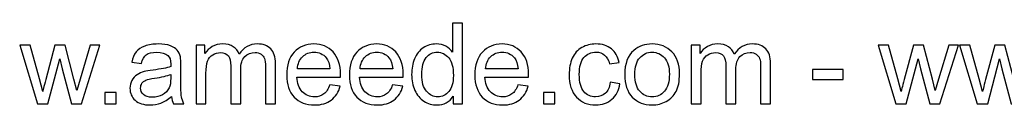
# Model space of a CAD drawing. Header units: centimetres. Extents: x -46.3 to 43.9, y -17.5 to 19.3.
# Tile 236 of 256: x -1.3 to 13.3, y -17.5 to -16.3. Entities that reach past the tile are written whole.
import ezdxf

# ---------------------------------------------------------------- set-up
doc = ezdxf.new("R2010")
doc.units = ezdxf.units.CM
doc.header["$MEASUREMENT"] = 0
doc.layers.add('Layer 1', color=7, linetype='Continuous')

msp = doc.modelspace()

# ---------------------------------------------------------------- linework, layer by layer
at = {"layer": 'Layer 1', "color": 250}
for points, knots in [([(5.11311, -17.52307), (5.11311, -17.52307), (5.11311, -17.4127), (5.11311, -17.4127), (5.11311, -17.4127), (5.05806, -17.49848), (4.97703, -17.54151), (4.87002, -17.54151), (4.87002, -17.54151), (4.80072, -17.54151), (4.73702, -17.52251), (4.67918, -17.48423), (4.67918, -17.48423), (4.62106, -17.44623), (4.57608, -17.39286), (4.54394, -17.32469), (4.54394, -17.32469), (4.51209, -17.25623), (4.49616, -17.17772), (4.49616, -17.08886), (4.49616, -17.08886), (4.49616, -17.00224), (4.51069, -16.92373), (4.53947, -16.85304), (4.53947, -16.85304), (4.56853, -16.78262), (4.61184, -16.72842), (4.66968, -16.69098), (4.66968, -16.69098), (4.72724, -16.65326), (4.79206, -16.63454), (4.86331, -16.63454), (4.86331, -16.63454), (4.91584, -16.63454), (4.9625, -16.64571), (5.0033, -16.66779), (5.0033, -16.66779), (5.04409, -16.68986), (5.07734, -16.71892), (5.10305, -16.7544), (5.10305, -16.7544), (5.10305, -16.7544), (5.10305, -16.32271), (5.10305, -16.32271), (5.10305, -16.32271), (5.10305, -16.32271), (5.25058, -16.32271), (5.25058, -16.32271), (5.25058, -16.32271), (5.25058, -16.32271), (5.25058, -17.52307), (5.25058, -17.52307), (5.25058, -17.52307), (5.25058, -17.52307), (5.11311, -17.52307), (5.11311, -17.52307)], [0, 0, 0, 0, 0.06666667, 0.06666667, 0.06666667, 0.06666667, 0.13333333, 0.13333333, 0.13333333, 0.13333333, 0.2, 0.2, 0.2, 0.2, 0.26666667, 0.26666667, 0.26666667, 0.26666667, 0.33333333, 0.33333333, 0.33333333, 0.33333333, 0.4, 0.4, 0.4, 0.4, 0.46666667, 0.46666667, 0.46666667, 0.46666667, 0.53333333, 0.53333333, 0.53333333, 0.53333333, 0.6, 0.6, 0.6, 0.6, 0.66666667, 0.66666667, 0.66666667, 0.66666667, 0.73333333, 0.73333333, 0.73333333, 0.73333333, 0.8, 0.8, 0.8, 0.8, 0.86666667, 0.86666667, 0.86666667, 0.86666667, 1, 1, 1, 1]), ([(-1.06974, -17.52307), (-1.06974, -17.52307), (-1.33267, -16.65298), (-1.33267, -16.65298), (-1.33267, -16.65298), (-1.33267, -16.65298), (-1.17843, -16.65298), (-1.17843, -16.65298), (-1.17843, -16.65298), (-1.17843, -16.65298), (-1.03956, -17.15508), (-1.03956, -17.15508), (-1.03956, -17.15508), (-1.03956, -17.15508), (-0.99039, -17.34201), (-0.99039, -17.34201), (-0.99039, -17.34201), (-0.98843, -17.33279), (-0.97334, -17.273), (-0.9454, -17.16263), (-0.9454, -17.16263), (-0.9454, -17.16263), (-0.80765, -16.65298), (-0.80765, -16.65298), (-0.80765, -16.65298), (-0.80765, -16.65298), (-0.65649, -16.65298), (-0.65649, -16.65298), (-0.65649, -16.65298), (-0.65649, -16.65298), (-0.52544, -17.15816), (-0.52544, -17.15816), (-0.52544, -17.15816), (-0.52544, -17.15816), (-0.48269, -17.32385), (-0.48269, -17.32385), (-0.48269, -17.32385), (-0.48269, -17.32385), (-0.43268, -17.15592), (-0.43268, -17.15592), (-0.43268, -17.15592), (-0.43268, -17.15592), (-0.28235, -16.65298), (-0.28235, -16.65298), (-0.28235, -16.65298), (-0.28235, -16.65298), (-0.13902, -16.65298), (-0.13902, -16.65298), (-0.13902, -16.65298), (-0.13902, -16.65298), (-0.412, -17.52307), (-0.412, -17.52307), (-0.412, -17.52307), (-0.412, -17.52307), (-0.56456, -17.52307), (-0.56456, -17.52307), (-0.56456, -17.52307), (-0.56456, -17.52307), (-0.70259, -17.00252), (-0.70259, -17.00252), (-0.70259, -17.00252), (-0.70259, -17.00252), (-0.73752, -16.8536), (-0.73752, -16.8536), (-0.73752, -16.8536), (-0.73752, -16.8536), (-0.91355, -17.52307), (-0.91355, -17.52307), (-0.91355, -17.52307), (-0.91355, -17.52307), (-1.06974, -17.52307), (-1.06974, -17.52307)], [0, 0, 0, 0, 0.05263158, 0.05263158, 0.05263158, 0.05263158, 0.10526316, 0.10526316, 0.10526316, 0.10526316, 0.15789474, 0.15789474, 0.15789474, 0.15789474, 0.21052632, 0.21052632, 0.21052632, 0.21052632, 0.26315789, 0.26315789, 0.26315789, 0.26315789, 0.31578947, 0.31578947, 0.31578947, 0.31578947, 0.36842105, 0.36842105, 0.36842105, 0.36842105, 0.42105263, 0.42105263, 0.42105263, 0.42105263, 0.47368421, 0.47368421, 0.47368421, 0.47368421, 0.52631579, 0.52631579, 0.52631579, 0.52631579, 0.57894737, 0.57894737, 0.57894737, 0.57894737, 0.63157895, 0.63157895, 0.63157895, 0.63157895, 0.68421053, 0.68421053, 0.68421053, 0.68421053, 0.73684211, 0.73684211, 0.73684211, 0.73684211, 0.78947368, 0.78947368, 0.78947368, 0.78947368, 0.84210526, 0.84210526, 0.84210526, 0.84210526, 0.89473684, 0.89473684, 0.89473684, 0.89473684, 1, 1, 1, 1]), ([(0.9261, -17.4141), (0.87134, -17.46076), (0.81853, -17.49345), (0.76796, -17.51273), (0.76796, -17.51273), (0.71738, -17.53201), (0.66318, -17.54151), (0.60506, -17.54151), (0.60506, -17.54151), (0.5095, -17.54151), (0.43601, -17.51832), (0.3846, -17.47166), (0.3846, -17.47166), (0.33319, -17.42528), (0.30748, -17.36576), (0.30748, -17.29339), (0.30748, -17.29339), (0.30748, -17.25092), (0.31726, -17.21208), (0.33654, -17.17688), (0.33654, -17.17688), (0.3561, -17.14167), (0.38153, -17.11373), (0.41282, -17.09249), (0.41282, -17.09249), (0.4444, -17.07126), (0.4796, -17.05505), (0.519, -17.04416), (0.519, -17.04416), (0.54806, -17.03661), (0.59193, -17.02935), (0.65032, -17.02208), (0.65032, -17.02208), (0.76935, -17.00811), (0.85737, -16.99107), (0.91353, -16.97151), (0.91353, -16.97151), (0.91409, -16.95139), (0.91437, -16.93854), (0.91437, -16.93323), (0.91437, -16.93323), (0.91437, -16.87343), (0.9004, -16.83124), (0.87246, -16.80665), (0.87246, -16.80665), (0.83474, -16.7734), (0.77857, -16.75692), (0.70425, -16.75692), (0.70425, -16.75692), (0.63468, -16.75692), (0.58326, -16.76921), (0.55029, -16.79352), (0.55029, -16.79352), (0.51704, -16.81783), (0.49273, -16.86086), (0.47681, -16.92289), (0.47681, -16.92289), (0.47681, -16.92289), (0.33263, -16.90277), (0.33263, -16.90277), (0.33263, -16.90277), (0.34576, -16.84102), (0.36728, -16.79101), (0.39745, -16.75301), (0.39745, -16.75301), (0.42763, -16.71501), (0.47122, -16.68595), (0.52822, -16.66527), (0.52822, -16.66527), (0.58494, -16.64487), (0.65116, -16.63454), (0.72604, -16.63454), (0.72604, -16.63454), (0.80037, -16.63454), (0.861, -16.6432), (0.90766, -16.6608), (0.90766, -16.6608), (0.95405, -16.6784), (0.98841, -16.7002), (1.01021, -16.72674), (1.01021, -16.72674), (1.032, -16.75329), (1.04737, -16.78682), (1.05631, -16.82733), (1.05631, -16.82733), (1.06106, -16.85248), (1.06358, -16.89774), (1.06358, -16.96285), (1.06358, -16.96285), (1.06358, -16.96285), (1.06358, -17.15844), (1.06358, -17.15844), (1.06358, -17.15844), (1.06358, -17.29507), (1.06665, -17.38141), (1.0728, -17.41801), (1.0728, -17.41801), (1.07866, -17.45461), (1.09096, -17.48954), (1.10884, -17.52307), (1.10884, -17.52307), (1.10884, -17.52307), (0.9546, -17.52307), (0.9546, -17.52307), (0.9546, -17.52307), (0.9398, -17.49206), (0.9303, -17.45573), (0.9261, -17.4141)], [0, 0, 0, 0, 0.03571429, 0.03571429, 0.03571429, 0.03571429, 0.07142857, 0.07142857, 0.07142857, 0.07142857, 0.10714286, 0.10714286, 0.10714286, 0.10714286, 0.14285714, 0.14285714, 0.14285714, 0.14285714, 0.17857143, 0.17857143, 0.17857143, 0.17857143, 0.21428571, 0.21428571, 0.21428571, 0.21428571, 0.25, 0.25, 0.25, 0.25, 0.28571429, 0.28571429, 0.28571429, 0.28571429, 0.32142857, 0.32142857, 0.32142857, 0.32142857, 0.35714286, 0.35714286, 0.35714286, 0.35714286, 0.39285714, 0.39285714, 0.39285714, 0.39285714, 0.42857143, 0.42857143, 0.42857143, 0.42857143, 0.46428571, 0.46428571, 0.46428571, 0.46428571, 0.5, 0.5, 0.5, 0.5, 0.53571429, 0.53571429, 0.53571429, 0.53571429, 0.57142857, 0.57142857, 0.57142857, 0.57142857, 0.60714286, 0.60714286, 0.60714286, 0.60714286, 0.64285714, 0.64285714, 0.64285714, 0.64285714, 0.67857143, 0.67857143, 0.67857143, 0.67857143, 0.71428571, 0.71428571, 0.71428571, 0.71428571, 0.75, 0.75, 0.75, 0.75, 0.78571429, 0.78571429, 0.78571429, 0.78571429, 0.82142857, 0.82142857, 0.82142857, 0.82142857, 0.85714286, 0.85714286, 0.85714286, 0.85714286, 0.89285714, 0.89285714, 0.89285714, 0.89285714, 0.92857143, 0.92857143, 0.92857143, 0.92857143, 1, 1, 1, 1]), ([(1.29018, -17.52307), (1.29018, -17.52307), (1.29018, -16.65298), (1.29018, -16.65298), (1.29018, -16.65298), (1.29018, -16.65298), (1.42262, -16.65298), (1.42262, -16.65298), (1.42262, -16.65298), (1.42262, -16.65298), (1.42262, -16.77592), (1.42262, -16.77592), (1.42262, -16.77592), (1.44972, -16.73345), (1.48605, -16.69908), (1.53131, -16.67337), (1.53131, -16.67337), (1.57658, -16.64739), (1.62799, -16.63454), (1.68583, -16.63454), (1.68583, -16.63454), (1.75009, -16.63454), (1.8029, -16.64795), (1.84397, -16.67449), (1.84397, -16.67449), (1.88505, -16.70132), (1.91411, -16.73848), (1.93087, -16.78654), (1.93087, -16.78654), (2.00017, -16.68511), (2.08986, -16.63454), (2.20051, -16.63454), (2.20051, -16.63454), (2.28712, -16.63454), (2.3539, -16.65829), (2.40029, -16.70607), (2.40029, -16.70607), (2.44695, -16.75385), (2.47042, -16.82733), (2.47042, -16.92652), (2.47042, -16.92652), (2.47042, -16.92652), (2.47042, -17.52307), (2.47042, -17.52307), (2.47042, -17.52307), (2.47042, -17.52307), (2.32289, -17.52307), (2.32289, -17.52307), (2.32289, -17.52307), (2.32289, -17.52307), (2.32289, -16.97542), (2.32289, -16.97542), (2.32289, -16.97542), (2.32289, -16.91674), (2.31786, -16.87427), (2.30836, -16.84829), (2.30836, -16.84829), (2.29886, -16.8223), (2.28154, -16.80162), (2.25611, -16.7857), (2.25611, -16.7857), (2.23096, -16.76977), (2.20134, -16.76195), (2.16754, -16.76195), (2.16754, -16.76195), (2.10606, -16.76195), (2.05521, -16.78235), (2.0147, -16.82286), (2.0147, -16.82286), (1.97418, -16.86365), (1.95406, -16.92876), (1.95406, -17.01817), (1.95406, -17.01817), (1.95406, -17.01817), (1.95406, -17.52307), (1.95406, -17.52307), (1.95406, -17.52307), (1.95406, -17.52307), (1.80653, -17.52307), (1.80653, -17.52307), (1.80653, -17.52307), (1.80653, -17.52307), (1.80653, -16.95838), (1.80653, -16.95838), (1.80653, -16.95838), (1.80653, -16.89299), (1.79452, -16.84382), (1.77049, -16.81112), (1.77049, -16.81112), (1.74646, -16.77843), (1.70706, -16.76195), (1.65258, -16.76195), (1.65258, -16.76195), (1.61122, -16.76195), (1.57294, -16.77285), (1.53774, -16.79464), (1.53774, -16.79464), (1.50253, -16.81643), (1.47711, -16.84829), (1.46118, -16.89048), (1.46118, -16.89048), (1.44553, -16.93239), (1.43771, -16.99302), (1.43771, -17.0721), (1.43771, -17.0721), (1.43771, -17.0721), (1.43771, -17.52307), (1.43771, -17.52307), (1.43771, -17.52307), (1.43771, -17.52307), (1.29018, -17.52307), (1.29018, -17.52307)], [0, 0, 0, 0, 0.03448276, 0.03448276, 0.03448276, 0.03448276, 0.06896552, 0.06896552, 0.06896552, 0.06896552, 0.10344828, 0.10344828, 0.10344828, 0.10344828, 0.13793103, 0.13793103, 0.13793103, 0.13793103, 0.17241379, 0.17241379, 0.17241379, 0.17241379, 0.20689655, 0.20689655, 0.20689655, 0.20689655, 0.24137931, 0.24137931, 0.24137931, 0.24137931, 0.27586207, 0.27586207, 0.27586207, 0.27586207, 0.31034483, 0.31034483, 0.31034483, 0.31034483, 0.34482759, 0.34482759, 0.34482759, 0.34482759, 0.37931034, 0.37931034, 0.37931034, 0.37931034, 0.4137931, 0.4137931, 0.4137931, 0.4137931, 0.44827586, 0.44827586, 0.44827586, 0.44827586, 0.48275862, 0.48275862, 0.48275862, 0.48275862, 0.51724138, 0.51724138, 0.51724138, 0.51724138, 0.55172414, 0.55172414, 0.55172414, 0.55172414, 0.5862069, 0.5862069, 0.5862069, 0.5862069, 0.62068966, 0.62068966, 0.62068966, 0.62068966, 0.65517241, 0.65517241, 0.65517241, 0.65517241, 0.68965517, 0.68965517, 0.68965517, 0.68965517, 0.72413793, 0.72413793, 0.72413793, 0.72413793, 0.75862069, 0.75862069, 0.75862069, 0.75862069, 0.79310345, 0.79310345, 0.79310345, 0.79310345, 0.82758621, 0.82758621, 0.82758621, 0.82758621, 0.86206897, 0.86206897, 0.86206897, 0.86206897, 0.89655172, 0.89655172, 0.89655172, 0.89655172, 0.93103448, 0.93103448, 0.93103448, 0.93103448, 1, 1, 1, 1]), ([(3.28016, -17.24142), (3.28016, -17.24142), (3.43272, -17.26154), (3.43272, -17.26154), (3.43272, -17.26154), (3.40897, -17.35011), (3.36454, -17.41913), (3.29972, -17.46803), (3.29972, -17.46803), (3.2349, -17.51692), (3.15219, -17.54151), (3.05132, -17.54151), (3.05132, -17.54151), (2.92447, -17.54151), (2.82388, -17.50239), (2.74956, -17.42416), (2.74956, -17.42416), (2.67523, -17.3462), (2.63807, -17.23639), (2.63807, -17.09529), (2.63807, -17.09529), (2.63807, -16.94943), (2.67551, -16.83599), (2.75067, -16.75552), (2.75067, -16.75552), (2.82584, -16.67477), (2.92335, -16.63454), (3.04322, -16.63454), (3.04322, -16.63454), (3.15918, -16.63454), (3.2539, -16.67393), (3.32738, -16.75301), (3.32738, -16.75301), (3.40087, -16.83208), (3.43775, -16.94329), (3.43775, -17.08663), (3.43775, -17.08663), (3.43775, -17.09529), (3.43747, -17.10842), (3.43691, -17.12574), (3.43691, -17.12574), (3.43691, -17.12574), (2.78895, -17.12574), (2.78895, -17.12574), (2.78895, -17.12574), (2.79454, -17.22102), (2.82136, -17.29423), (2.86998, -17.3448), (2.86998, -17.3448), (2.91832, -17.39538), (2.97895, -17.4208), (3.05132, -17.4208), (3.05132, -17.4208), (3.10525, -17.4208), (3.15135, -17.40655), (3.18935, -17.37805), (3.18935, -17.37805), (3.22763, -17.34955), (3.25781, -17.30401), (3.28016, -17.24142)], [0, 0, 0, 0, 0.0625, 0.0625, 0.0625, 0.0625, 0.125, 0.125, 0.125, 0.125, 0.1875, 0.1875, 0.1875, 0.1875, 0.25, 0.25, 0.25, 0.25, 0.3125, 0.3125, 0.3125, 0.3125, 0.375, 0.375, 0.375, 0.375, 0.4375, 0.4375, 0.4375, 0.4375, 0.5, 0.5, 0.5, 0.5, 0.5625, 0.5625, 0.5625, 0.5625, 0.625, 0.625, 0.625, 0.625, 0.6875, 0.6875, 0.6875, 0.6875, 0.75, 0.75, 0.75, 0.75, 0.8125, 0.8125, 0.8125, 0.8125, 0.875, 0.875, 0.875, 0.875, 1, 1, 1, 1]), ([(4.21256, -17.24142), (4.21256, -17.24142), (4.36512, -17.26154), (4.36512, -17.26154), (4.36512, -17.26154), (4.34137, -17.35011), (4.29694, -17.41913), (4.23212, -17.46803), (4.23212, -17.46803), (4.1673, -17.51692), (4.08459, -17.54151), (3.98372, -17.54151), (3.98372, -17.54151), (3.85687, -17.54151), (3.75628, -17.50239), (3.68196, -17.42416), (3.68196, -17.42416), (3.60763, -17.3462), (3.57047, -17.23639), (3.57047, -17.09529), (3.57047, -17.09529), (3.57047, -16.94943), (3.60791, -16.83599), (3.68307, -16.75552), (3.68307, -16.75552), (3.75824, -16.67477), (3.85575, -16.63454), (3.97562, -16.63454), (3.97562, -16.63454), (4.09158, -16.63454), (4.1863, -16.67393), (4.25978, -16.75301), (4.25978, -16.75301), (4.33327, -16.83208), (4.37015, -16.94329), (4.37015, -17.08663), (4.37015, -17.08663), (4.37015, -17.09529), (4.36987, -17.10842), (4.36931, -17.12574), (4.36931, -17.12574), (4.36931, -17.12574), (3.72135, -17.12574), (3.72135, -17.12574), (3.72135, -17.12574), (3.72694, -17.22102), (3.75376, -17.29423), (3.80238, -17.3448), (3.80238, -17.3448), (3.85072, -17.39538), (3.91135, -17.4208), (3.98372, -17.4208), (3.98372, -17.4208), (4.03765, -17.4208), (4.08375, -17.40655), (4.12175, -17.37805), (4.12175, -17.37805), (4.16003, -17.34955), (4.19021, -17.30401), (4.21256, -17.24142)], [0, 0, 0, 0, 0.0625, 0.0625, 0.0625, 0.0625, 0.125, 0.125, 0.125, 0.125, 0.1875, 0.1875, 0.1875, 0.1875, 0.25, 0.25, 0.25, 0.25, 0.3125, 0.3125, 0.3125, 0.3125, 0.375, 0.375, 0.375, 0.375, 0.4375, 0.4375, 0.4375, 0.4375, 0.5, 0.5, 0.5, 0.5, 0.5625, 0.5625, 0.5625, 0.5625, 0.625, 0.625, 0.625, 0.625, 0.6875, 0.6875, 0.6875, 0.6875, 0.75, 0.75, 0.75, 0.75, 0.8125, 0.8125, 0.8125, 0.8125, 0.875, 0.875, 0.875, 0.875, 1, 1, 1, 1]), ([(6.07736, -17.24142), (6.07736, -17.24142), (6.22992, -17.26154), (6.22992, -17.26154), (6.22992, -17.26154), (6.20617, -17.35011), (6.16174, -17.41913), (6.09692, -17.46803), (6.09692, -17.46803), (6.0321, -17.51692), (5.94939, -17.54151), (5.84852, -17.54151), (5.84852, -17.54151), (5.72167, -17.54151), (5.62108, -17.50239), (5.54676, -17.42416), (5.54676, -17.42416), (5.47243, -17.3462), (5.43527, -17.23639), (5.43527, -17.09529), (5.43527, -17.09529), (5.43527, -16.94943), (5.47271, -16.83599), (5.54787, -16.75552), (5.54787, -16.75552), (5.62304, -16.67477), (5.72055, -16.63454), (5.84042, -16.63454), (5.84042, -16.63454), (5.95638, -16.63454), (6.0511, -16.67393), (6.12458, -16.75301), (6.12458, -16.75301), (6.19807, -16.83208), (6.23495, -16.94329), (6.23495, -17.08663), (6.23495, -17.08663), (6.23495, -17.09529), (6.23467, -17.10842), (6.23411, -17.12574), (6.23411, -17.12574), (6.23411, -17.12574), (5.58615, -17.12574), (5.58615, -17.12574), (5.58615, -17.12574), (5.59174, -17.22102), (5.61856, -17.29423), (5.66718, -17.3448), (5.66718, -17.3448), (5.71552, -17.39538), (5.77615, -17.4208), (5.84852, -17.4208), (5.84852, -17.4208), (5.90245, -17.4208), (5.94855, -17.40655), (5.98655, -17.37805), (5.98655, -17.37805), (6.02483, -17.34955), (6.05501, -17.30401), (6.07736, -17.24142)], [0, 0, 0, 0, 0.0625, 0.0625, 0.0625, 0.0625, 0.125, 0.125, 0.125, 0.125, 0.1875, 0.1875, 0.1875, 0.1875, 0.25, 0.25, 0.25, 0.25, 0.3125, 0.3125, 0.3125, 0.3125, 0.375, 0.375, 0.375, 0.375, 0.4375, 0.4375, 0.4375, 0.4375, 0.5, 0.5, 0.5, 0.5, 0.5625, 0.5625, 0.5625, 0.5625, 0.625, 0.625, 0.625, 0.625, 0.6875, 0.6875, 0.6875, 0.6875, 0.75, 0.75, 0.75, 0.75, 0.8125, 0.8125, 0.8125, 0.8125, 0.875, 0.875, 0.875, 0.875, 1, 1, 1, 1]), ([(7.45039, -17.20454), (7.45039, -17.20454), (7.59457, -17.22466), (7.59457, -17.22466), (7.59457, -17.22466), (7.57865, -17.32385), (7.53841, -17.40125), (7.47331, -17.45741), (7.47331, -17.45741), (7.4082, -17.51357), (7.32801, -17.54151), (7.23329, -17.54151), (7.23329, -17.54151), (7.11454, -17.54151), (7.01898, -17.50267), (6.94689, -17.425), (6.94689, -17.425), (6.87452, -17.34732), (6.83848, -17.23611), (6.83848, -17.09138), (6.83848, -17.09138), (6.83848, -16.99749), (6.85413, -16.91563), (6.88514, -16.84521), (6.88514, -16.84521), (6.91616, -16.77508), (6.96338, -16.72227), (7.02708, -16.68734), (7.02708, -16.68734), (7.09051, -16.65214), (7.15953, -16.63454), (7.23441, -16.63454), (7.23441, -16.63454), (7.32857, -16.63454), (7.40597, -16.65829), (7.46576, -16.70607), (7.46576, -16.70607), (7.52584, -16.75385), (7.5644, -16.82174), (7.58116, -16.90948), (7.58116, -16.90948), (7.58116, -16.90948), (7.43866, -16.93127), (7.43866, -16.93127), (7.43866, -16.93127), (7.42497, -16.87288), (7.40094, -16.82901), (7.36601, -16.79939), (7.36601, -16.79939), (7.33136, -16.77005), (7.28945, -16.75524), (7.24028, -16.75524), (7.24028, -16.75524), (7.16595, -16.75524), (7.1056, -16.78179), (7.05894, -16.83487), (7.05894, -16.83487), (7.01255, -16.88824), (6.98936, -16.97207), (6.98936, -17.08719), (6.98936, -17.08719), (6.98936, -17.20398), (7.01172, -17.28864), (7.05642, -17.34145), (7.05642, -17.34145), (7.10141, -17.39426), (7.1598, -17.4208), (7.23161, -17.4208), (7.23161, -17.4208), (7.28973, -17.4208), (7.33807, -17.4032), (7.37663, -17.36772), (7.37663, -17.36772), (7.41547, -17.33251), (7.44006, -17.27802), (7.45039, -17.20454)], [0, 0, 0, 0, 0.05, 0.05, 0.05, 0.05, 0.1, 0.1, 0.1, 0.1, 0.15, 0.15, 0.15, 0.15, 0.2, 0.2, 0.2, 0.2, 0.25, 0.25, 0.25, 0.25, 0.3, 0.3, 0.3, 0.3, 0.35, 0.35, 0.35, 0.35, 0.4, 0.4, 0.4, 0.4, 0.45, 0.45, 0.45, 0.45, 0.5, 0.5, 0.5, 0.5, 0.55, 0.55, 0.55, 0.55, 0.6, 0.6, 0.6, 0.6, 0.65, 0.65, 0.65, 0.65, 0.7, 0.7, 0.7, 0.7, 0.75, 0.75, 0.75, 0.75, 0.8, 0.8, 0.8, 0.8, 0.85, 0.85, 0.85, 0.85, 0.9, 0.9, 0.9, 0.9, 1, 1, 1, 1]), ([(7.66498, -17.08802), (7.66498, -16.92736), (7.70969, -16.80833), (7.79938, -16.73093), (7.79938, -16.73093), (7.87399, -16.66667), (7.96535, -16.63454), (8.07293, -16.63454), (8.07293, -16.63454), (8.19224, -16.63454), (8.29003, -16.67365), (8.36603, -16.75189), (8.36603, -16.75189), (8.44175, -16.82985), (8.47975, -16.93798), (8.47975, -17.07573), (8.47975, -17.07573), (8.47975, -17.18749), (8.46299, -17.27523), (8.42946, -17.33922), (8.42946, -17.33922), (8.39593, -17.4032), (8.34703, -17.45294), (8.28277, -17.48842), (8.28277, -17.48842), (8.21878, -17.52391), (8.14865, -17.54151), (8.07293, -17.54151), (8.07293, -17.54151), (7.9511, -17.54151), (7.85275, -17.50267), (7.77759, -17.42472), (7.77759, -17.42472), (7.70243, -17.34676), (7.66498, -17.23444), (7.66498, -17.08802)], [0, 0, 0, 0, 0.1, 0.1, 0.1, 0.1, 0.2, 0.2, 0.2, 0.2, 0.3, 0.3, 0.3, 0.3, 0.4, 0.4, 0.4, 0.4, 0.5, 0.5, 0.5, 0.5, 0.6, 0.6, 0.6, 0.6, 0.7, 0.7, 0.7, 0.7, 0.8, 0.8, 0.8, 0.8, 1, 1, 1, 1]), ([(8.65271, -17.52307), (8.65271, -17.52307), (8.65271, -16.65298), (8.65271, -16.65298), (8.65271, -16.65298), (8.65271, -16.65298), (8.78515, -16.65298), (8.78515, -16.65298), (8.78515, -16.65298), (8.78515, -16.65298), (8.78515, -16.77592), (8.78515, -16.77592), (8.78515, -16.77592), (8.81225, -16.73345), (8.84858, -16.69908), (8.89384, -16.67337), (8.89384, -16.67337), (8.93911, -16.64739), (8.99052, -16.63454), (9.04836, -16.63454), (9.04836, -16.63454), (9.11262, -16.63454), (9.16543, -16.64795), (9.2065, -16.67449), (9.2065, -16.67449), (9.24758, -16.70132), (9.27664, -16.73848), (9.2934, -16.78654), (9.2934, -16.78654), (9.3627, -16.68511), (9.45239, -16.63454), (9.56304, -16.63454), (9.56304, -16.63454), (9.64965, -16.63454), (9.71643, -16.65829), (9.76282, -16.70607), (9.76282, -16.70607), (9.80948, -16.75385), (9.83295, -16.82733), (9.83295, -16.92652), (9.83295, -16.92652), (9.83295, -16.92652), (9.83295, -17.52307), (9.83295, -17.52307), (9.83295, -17.52307), (9.83295, -17.52307), (9.68542, -17.52307), (9.68542, -17.52307), (9.68542, -17.52307), (9.68542, -17.52307), (9.68542, -16.97542), (9.68542, -16.97542), (9.68542, -16.97542), (9.68542, -16.91674), (9.68039, -16.87427), (9.67089, -16.84829), (9.67089, -16.84829), (9.66139, -16.8223), (9.64407, -16.80162), (9.61864, -16.7857), (9.61864, -16.7857), (9.59349, -16.76977), (9.56387, -16.76195), (9.53007, -16.76195), (9.53007, -16.76195), (9.46859, -16.76195), (9.41774, -16.78235), (9.37723, -16.82286), (9.37723, -16.82286), (9.33671, -16.86365), (9.31659, -16.92876), (9.31659, -17.01817), (9.31659, -17.01817), (9.31659, -17.01817), (9.31659, -17.52307), (9.31659, -17.52307), (9.31659, -17.52307), (9.31659, -17.52307), (9.16906, -17.52307), (9.16906, -17.52307), (9.16906, -17.52307), (9.16906, -17.52307), (9.16906, -16.95838), (9.16906, -16.95838), (9.16906, -16.95838), (9.16906, -16.89299), (9.15705, -16.84382), (9.13302, -16.81112), (9.13302, -16.81112), (9.10899, -16.77843), (9.06959, -16.76195), (9.01511, -16.76195), (9.01511, -16.76195), (8.97375, -16.76195), (8.93547, -16.77285), (8.90027, -16.79464), (8.90027, -16.79464), (8.86506, -16.81643), (8.83964, -16.84829), (8.82371, -16.89048), (8.82371, -16.89048), (8.80806, -16.93239), (8.80024, -16.99302), (8.80024, -17.0721), (8.80024, -17.0721), (8.80024, -17.0721), (8.80024, -17.52307), (8.80024, -17.52307), (8.80024, -17.52307), (8.80024, -17.52307), (8.65271, -17.52307), (8.65271, -17.52307)], [0, 0, 0, 0, 0.03448276, 0.03448276, 0.03448276, 0.03448276, 0.06896552, 0.06896552, 0.06896552, 0.06896552, 0.10344828, 0.10344828, 0.10344828, 0.10344828, 0.13793103, 0.13793103, 0.13793103, 0.13793103, 0.17241379, 0.17241379, 0.17241379, 0.17241379, 0.20689655, 0.20689655, 0.20689655, 0.20689655, 0.24137931, 0.24137931, 0.24137931, 0.24137931, 0.27586207, 0.27586207, 0.27586207, 0.27586207, 0.31034483, 0.31034483, 0.31034483, 0.31034483, 0.34482759, 0.34482759, 0.34482759, 0.34482759, 0.37931034, 0.37931034, 0.37931034, 0.37931034, 0.4137931, 0.4137931, 0.4137931, 0.4137931, 0.44827586, 0.44827586, 0.44827586, 0.44827586, 0.48275862, 0.48275862, 0.48275862, 0.48275862, 0.51724138, 0.51724138, 0.51724138, 0.51724138, 0.55172414, 0.55172414, 0.55172414, 0.55172414, 0.5862069, 0.5862069, 0.5862069, 0.5862069, 0.62068966, 0.62068966, 0.62068966, 0.62068966, 0.65517241, 0.65517241, 0.65517241, 0.65517241, 0.68965517, 0.68965517, 0.68965517, 0.68965517, 0.72413793, 0.72413793, 0.72413793, 0.72413793, 0.75862069, 0.75862069, 0.75862069, 0.75862069, 0.79310345, 0.79310345, 0.79310345, 0.79310345, 0.82758621, 0.82758621, 0.82758621, 0.82758621, 0.86206897, 0.86206897, 0.86206897, 0.86206897, 0.89655172, 0.89655172, 0.89655172, 0.89655172, 0.93103448, 0.93103448, 0.93103448, 0.93103448, 1, 1, 1, 1]), ([(11.69552, -17.52307), (11.69552, -17.52307), (11.43259, -16.65298), (11.43259, -16.65298), (11.43259, -16.65298), (11.43259, -16.65298), (11.58683, -16.65298), (11.58683, -16.65298), (11.58683, -16.65298), (11.58683, -16.65298), (11.7257, -17.15508), (11.7257, -17.15508), (11.7257, -17.15508), (11.7257, -17.15508), (11.77487, -17.34201), (11.77487, -17.34201), (11.77487, -17.34201), (11.77683, -17.33279), (11.79192, -17.273), (11.81986, -17.16263), (11.81986, -17.16263), (11.81986, -17.16263), (11.95761, -16.65298), (11.95761, -16.65298), (11.95761, -16.65298), (11.95761, -16.65298), (12.10877, -16.65298), (12.10877, -16.65298), (12.10877, -16.65298), (12.10877, -16.65298), (12.23982, -17.15816), (12.23982, -17.15816), (12.23982, -17.15816), (12.23982, -17.15816), (12.28257, -17.32385), (12.28257, -17.32385), (12.28257, -17.32385), (12.28257, -17.32385), (12.33258, -17.15592), (12.33258, -17.15592), (12.33258, -17.15592), (12.33258, -17.15592), (12.48291, -16.65298), (12.48291, -16.65298), (12.48291, -16.65298), (12.48291, -16.65298), (12.62624, -16.65298), (12.62624, -16.65298), (12.62624, -16.65298), (12.62624, -16.65298), (12.35326, -17.52307), (12.35326, -17.52307), (12.35326, -17.52307), (12.35326, -17.52307), (12.2007, -17.52307), (12.2007, -17.52307), (12.2007, -17.52307), (12.2007, -17.52307), (12.06267, -17.00252), (12.06267, -17.00252), (12.06267, -17.00252), (12.06267, -17.00252), (12.02774, -16.8536), (12.02774, -16.8536), (12.02774, -16.8536), (12.02774, -16.8536), (11.85171, -17.52307), (11.85171, -17.52307), (11.85171, -17.52307), (11.85171, -17.52307), (11.69552, -17.52307), (11.69552, -17.52307)], [0, 0, 0, 0, 0.05263158, 0.05263158, 0.05263158, 0.05263158, 0.10526316, 0.10526316, 0.10526316, 0.10526316, 0.15789474, 0.15789474, 0.15789474, 0.15789474, 0.21052632, 0.21052632, 0.21052632, 0.21052632, 0.26315789, 0.26315789, 0.26315789, 0.26315789, 0.31578947, 0.31578947, 0.31578947, 0.31578947, 0.36842105, 0.36842105, 0.36842105, 0.36842105, 0.42105263, 0.42105263, 0.42105263, 0.42105263, 0.47368421, 0.47368421, 0.47368421, 0.47368421, 0.52631579, 0.52631579, 0.52631579, 0.52631579, 0.57894737, 0.57894737, 0.57894737, 0.57894737, 0.63157895, 0.63157895, 0.63157895, 0.63157895, 0.68421053, 0.68421053, 0.68421053, 0.68421053, 0.73684211, 0.73684211, 0.73684211, 0.73684211, 0.78947368, 0.78947368, 0.78947368, 0.78947368, 0.84210526, 0.84210526, 0.84210526, 0.84210526, 0.89473684, 0.89473684, 0.89473684, 0.89473684, 1, 1, 1, 1]), ([(12.90622, -17.52307), (12.90622, -17.52307), (12.64329, -16.65298), (12.64329, -16.65298), (12.64329, -16.65298), (12.64329, -16.65298), (12.79753, -16.65298), (12.79753, -16.65298), (12.79753, -16.65298), (12.79753, -16.65298), (12.9364, -17.15508), (12.9364, -17.15508), (12.9364, -17.15508), (12.9364, -17.15508), (12.98557, -17.34201), (12.98557, -17.34201), (12.98557, -17.34201), (12.98753, -17.33279), (13.00262, -17.273), (13.03056, -17.16263), (13.03056, -17.16263), (13.03056, -17.16263), (13.16831, -16.65298), (13.16831, -16.65298), (13.16831, -16.65298), (13.16831, -16.65298), (13.31947, -16.65298), (13.31947, -16.65298), (13.31947, -16.65298), (13.31947, -16.65298), (13.45052, -17.15816), (13.45052, -17.15816), (13.45052, -17.15816), (13.45052, -17.15816), (13.49327, -17.32385), (13.49327, -17.32385), (13.49327, -17.32385), (13.49327, -17.32385), (13.54328, -17.15592), (13.54328, -17.15592), (13.54328, -17.15592), (13.54328, -17.15592), (13.69361, -16.65298), (13.69361, -16.65298), (13.69361, -16.65298), (13.69361, -16.65298), (13.83694, -16.65298), (13.83694, -16.65298), (13.83694, -16.65298), (13.83694, -16.65298), (13.56396, -17.52307), (13.56396, -17.52307), (13.56396, -17.52307), (13.56396, -17.52307), (13.4114, -17.52307), (13.4114, -17.52307), (13.4114, -17.52307), (13.4114, -17.52307), (13.27337, -17.00252), (13.27337, -17.00252), (13.27337, -17.00252), (13.27337, -17.00252), (13.23844, -16.8536), (13.23844, -16.8536), (13.23844, -16.8536), (13.23844, -16.8536), (13.06241, -17.52307), (13.06241, -17.52307), (13.06241, -17.52307), (13.06241, -17.52307), (12.90622, -17.52307), (12.90622, -17.52307)], [0, 0, 0, 0, 0.05263158, 0.05263158, 0.05263158, 0.05263158, 0.10526316, 0.10526316, 0.10526316, 0.10526316, 0.15789474, 0.15789474, 0.15789474, 0.15789474, 0.21052632, 0.21052632, 0.21052632, 0.21052632, 0.26315789, 0.26315789, 0.26315789, 0.26315789, 0.31578947, 0.31578947, 0.31578947, 0.31578947, 0.36842105, 0.36842105, 0.36842105, 0.36842105, 0.42105263, 0.42105263, 0.42105263, 0.42105263, 0.47368421, 0.47368421, 0.47368421, 0.47368421, 0.52631579, 0.52631579, 0.52631579, 0.52631579, 0.57894737, 0.57894737, 0.57894737, 0.57894737, 0.63157895, 0.63157895, 0.63157895, 0.63157895, 0.68421053, 0.68421053, 0.68421053, 0.68421053, 0.73684211, 0.73684211, 0.73684211, 0.73684211, 0.78947368, 0.78947368, 0.78947368, 0.78947368, 0.84210526, 0.84210526, 0.84210526, 0.84210526, 0.89473684, 0.89473684, 0.89473684, 0.89473684, 1, 1, 1, 1]), ([(2.79734, -17.00504), (2.79734, -17.00504), (3.28184, -17.00504), (3.28184, -17.00504), (3.28184, -17.00504), (3.27541, -16.93183), (3.25669, -16.87707), (3.22623, -16.84046), (3.22623, -16.84046), (3.17957, -16.78374), (3.11866, -16.75524), (3.04406, -16.75524), (3.04406, -16.75524), (2.97644, -16.75524), (2.91972, -16.77787), (2.87362, -16.82314), (2.87362, -16.82314), (2.82779, -16.8684), (2.80236, -16.92904), (2.79734, -17.00504)], [0, 0, 0, 0, 0.16666667, 0.16666667, 0.16666667, 0.16666667, 0.33333333, 0.33333333, 0.33333333, 0.33333333, 0.5, 0.5, 0.5, 0.5, 0.66666667, 0.66666667, 0.66666667, 0.66666667, 1, 1, 1, 1]), ([(3.72974, -17.00504), (3.72974, -17.00504), (4.21424, -17.00504), (4.21424, -17.00504), (4.21424, -17.00504), (4.20781, -16.93183), (4.18909, -16.87707), (4.15863, -16.84046), (4.15863, -16.84046), (4.11197, -16.78374), (4.05106, -16.75524), (3.97646, -16.75524), (3.97646, -16.75524), (3.90884, -16.75524), (3.85212, -16.77787), (3.80602, -16.82314), (3.80602, -16.82314), (3.76019, -16.8684), (3.73476, -16.92904), (3.72974, -17.00504)], [0, 0, 0, 0, 0.16666667, 0.16666667, 0.16666667, 0.16666667, 0.33333333, 0.33333333, 0.33333333, 0.33333333, 0.5, 0.5, 0.5, 0.5, 0.66666667, 0.66666667, 0.66666667, 0.66666667, 1, 1, 1, 1]), ([(4.64705, -17.08914), (4.64705, -17.20035), (4.67052, -17.28333), (4.71774, -17.33838), (4.71774, -17.33838), (4.76468, -17.39342), (4.82028, -17.4208), (4.88427, -17.4208), (4.88427, -17.4208), (4.94881, -17.4208), (5.00358, -17.39454), (5.04884, -17.34201), (5.04884, -17.34201), (5.09383, -17.28948), (5.11646, -17.20929), (5.11646, -17.10144), (5.11646, -17.10144), (5.11646, -16.98296), (5.09355, -16.89579), (5.04745, -16.84018), (5.04745, -16.84018), (5.00162, -16.78458), (4.9449, -16.75692), (4.87756, -16.75692), (4.87756, -16.75692), (4.8119, -16.75692), (4.75714, -16.78346), (4.71299, -16.83683), (4.71299, -16.83683), (4.66912, -16.8902), (4.64705, -16.9743), (4.64705, -17.08914)], [0, 0, 0, 0, 0.11111111, 0.11111111, 0.11111111, 0.11111111, 0.22222222, 0.22222222, 0.22222222, 0.22222222, 0.33333333, 0.33333333, 0.33333333, 0.33333333, 0.44444444, 0.44444444, 0.44444444, 0.44444444, 0.55555556, 0.55555556, 0.55555556, 0.55555556, 0.66666667, 0.66666667, 0.66666667, 0.66666667, 0.77777778, 0.77777778, 0.77777778, 0.77777778, 1, 1, 1, 1]), ([(5.59454, -17.00504), (5.59454, -17.00504), (6.07904, -17.00504), (6.07904, -17.00504), (6.07904, -17.00504), (6.07261, -16.93183), (6.05389, -16.87707), (6.02343, -16.84046), (6.02343, -16.84046), (5.97677, -16.78374), (5.91586, -16.75524), (5.84126, -16.75524), (5.84126, -16.75524), (5.77364, -16.75524), (5.71692, -16.77787), (5.67082, -16.82314), (5.67082, -16.82314), (5.62499, -16.8684), (5.59956, -16.92904), (5.59454, -17.00504)], [0, 0, 0, 0, 0.16666667, 0.16666667, 0.16666667, 0.16666667, 0.33333333, 0.33333333, 0.33333333, 0.33333333, 0.5, 0.5, 0.5, 0.5, 0.66666667, 0.66666667, 0.66666667, 0.66666667, 1, 1, 1, 1]), ([(7.81587, -17.0883), (7.81587, -17.19951), (7.84018, -17.28277), (7.88879, -17.33782), (7.88879, -17.33782), (7.93769, -17.39314), (7.99888, -17.4208), (8.07293, -17.4208), (8.07293, -17.4208), (8.14613, -17.4208), (8.20705, -17.39314), (8.25594, -17.33754), (8.25594, -17.33754), (8.30456, -17.28194), (8.32887, -17.19727), (8.32887, -17.08355), (8.32887, -17.08355), (8.32887, -16.97626), (8.30428, -16.89495), (8.25538, -16.8399), (8.25538, -16.8399), (8.20649, -16.78458), (8.14557, -16.75692), (8.07293, -16.75692), (8.07293, -16.75692), (7.99888, -16.75692), (7.93769, -16.7843), (7.88879, -16.83935), (7.88879, -16.83935), (7.84018, -16.89439), (7.81587, -16.97738), (7.81587, -17.0883)], [0, 0, 0, 0, 0.11111111, 0.11111111, 0.11111111, 0.11111111, 0.22222222, 0.22222222, 0.22222222, 0.22222222, 0.33333333, 0.33333333, 0.33333333, 0.33333333, 0.44444444, 0.44444444, 0.44444444, 0.44444444, 0.55555556, 0.55555556, 0.55555556, 0.55555556, 0.66666667, 0.66666667, 0.66666667, 0.66666667, 0.77777778, 0.77777778, 0.77777778, 0.77777778, 1, 1, 1, 1]), ([(0.91437, -17.08719), (0.86072, -17.10898), (0.78025, -17.12742), (0.67296, -17.14251), (0.67296, -17.14251), (0.61204, -17.15117), (0.56901, -17.16095), (0.54387, -17.17185), (0.54387, -17.17185), (0.51872, -17.18274), (0.49944, -17.19867), (0.48575, -17.21935), (0.48575, -17.21935), (0.47206, -17.2403), (0.46507, -17.2635), (0.46507, -17.2892), (0.46507, -17.2892), (0.46507, -17.32804), (0.47988, -17.36073), (0.50978, -17.38672), (0.50978, -17.38672), (0.53968, -17.4127), (0.58326, -17.42583), (0.64054, -17.42583), (0.64054, -17.42583), (0.69726, -17.42583), (0.74784, -17.41354), (0.79227, -17.38867), (0.79227, -17.38867), (0.83641, -17.36408), (0.8691, -17.33027), (0.88978, -17.28752), (0.88978, -17.28752), (0.90571, -17.25427), (0.91353, -17.20538), (0.91353, -17.14083), (0.91353, -17.14083), (0.91353, -17.14083), (0.91437, -17.08719), (0.91437, -17.08719)], [0, 0, 0, 0, 0.09090909, 0.09090909, 0.09090909, 0.09090909, 0.18181818, 0.18181818, 0.18181818, 0.18181818, 0.27272727, 0.27272727, 0.27272727, 0.27272727, 0.36363636, 0.36363636, 0.36363636, 0.36363636, 0.45454545, 0.45454545, 0.45454545, 0.45454545, 0.54545455, 0.54545455, 0.54545455, 0.54545455, 0.63636364, 0.63636364, 0.63636364, 0.63636364, 0.72727273, 0.72727273, 0.72727273, 0.72727273, 0.81818182, 0.81818182, 0.81818182, 0.81818182, 1, 1, 1, 1]), ([(10.45632, -17.16263), (10.45632, -17.16263), (10.45632, -17.0151), (10.45632, -17.0151), (10.45632, -17.0151), (10.45632, -17.0151), (10.91232, -17.0151), (10.91232, -17.0151), (10.91232, -17.0151), (10.91232, -17.0151), (10.91232, -17.16263), (10.91232, -17.16263), (10.91232, -17.16263), (10.91232, -17.16263), (10.45632, -17.16263), (10.45632, -17.16263)], [0, 0, 0, 0, 0.2, 0.2, 0.2, 0.2, 0.4, 0.4, 0.4, 0.4, 0.6, 0.6, 0.6, 0.6, 1, 1, 1, 1]), ([(-0.06609, -17.52307), (-0.06609, -17.52307), (-0.06609, -17.35542), (-0.06609, -17.35542), (-0.06609, -17.35542), (-0.06609, -17.35542), (0.10156, -17.35542), (0.10156, -17.35542), (0.10156, -17.35542), (0.10156, -17.35542), (0.10156, -17.52307), (0.10156, -17.52307), (0.10156, -17.52307), (0.10156, -17.52307), (-0.06609, -17.52307), (-0.06609, -17.52307)], [0, 0, 0, 0, 0.2, 0.2, 0.2, 0.2, 0.4, 0.4, 0.4, 0.4, 0.6, 0.6, 0.6, 0.6, 1, 1, 1, 1]), ([(6.4582, -17.52307), (6.4582, -17.52307), (6.4582, -17.35542), (6.4582, -17.35542), (6.4582, -17.35542), (6.4582, -17.35542), (6.62585, -17.35542), (6.62585, -17.35542), (6.62585, -17.35542), (6.62585, -17.35542), (6.62585, -17.52307), (6.62585, -17.52307), (6.62585, -17.52307), (6.62585, -17.52307), (6.4582, -17.52307), (6.4582, -17.52307)], [0, 0, 0, 0, 0.2, 0.2, 0.2, 0.2, 0.4, 0.4, 0.4, 0.4, 0.6, 0.6, 0.6, 0.6, 1, 1, 1, 1])]:
    msp.add_open_spline(points, degree=3, knots=knots, dxfattribs=at)

doc.saveas('drawing.dxf')
